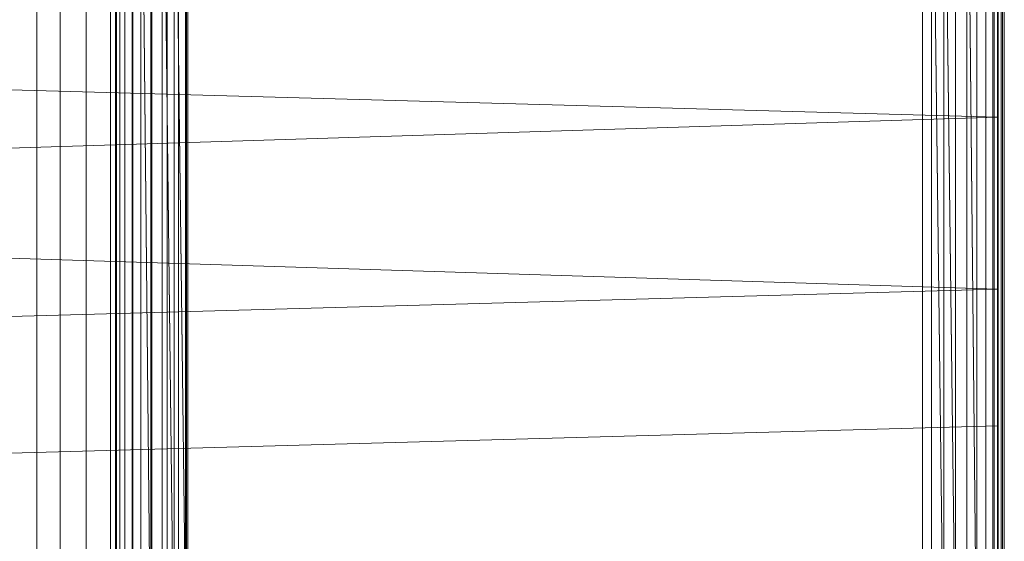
# Model space of a CAD drawing. Header units: metres. Extents: x 391.1 to 427.5, y 12.8 to 28.4.
# Tile 115 of 203: x 406.9941 to 407.1769, y 26.3898 to 26.4867. Entities that reach past the tile are written whole.
import ezdxf

# ---------------------------------------------------------------- set-up
doc = ezdxf.new("R2010")
doc.units = ezdxf.units.M
doc.layers.add('A-DETL-____-MBND', color=7, linetype='Continuous', lineweight=18)

# ---------------------------------------------------------------- blocks, each defined once
blk = doc.blocks.new('Family - Inodor PA-152140-02_FON_P0A')
at = {"layer": 'A-DETL-____-MBND', "color": 253, "true_color": 0xaaaaaa}
for p, q in [((0.56258, 0.01465), (0.56258, 0.38826)), ((0.56258, 0.01465), (0.56258, 0.38826)), ((0.72691, 0.38826), (0.72691, 0.01465)), ((0.72691, 0.38826), (0.72691, 0.01465)), ((0.72691, 0.03582), (0.72691, 0.36417)), ((0.72691, 0.36417), (0.72691, 0.03582)), ((0.72747, 0.36417), (0.72747, 0.03582)), ((0.72747, 0.03582), (0.72747, 0.36417)), ((0.54781, 0.3624), (0.54781, 0.04228)), ((0.55211, 0.04249), (0.55211, 0.36218)), ((0.55695, 0.04274), (0.55695, 0.36194)), ((0.56149, 0.04297), (0.56149, 0.36171)), ((0.5656, 0.04318), (0.56559, 0.3615)), ((0.56914, 0.04336), (0.56914, 0.36132)), ((0.57201, 0.04351), (0.57201, 0.36117)), ((0.57413, 0.04361), (0.57413, 0.36106)), ((0.57542, 0.04368), (0.57542, 0.361)), ((0.57586, 0.0437), (0.57586, 0.36098)), ((0.71226, 0.05064), (0.71226, 0.35403)), ((0.71226, 0.05064), (0.71226, 0.35403)), ((0.56238, 0.10805), (0.56238, 0.29485)), ((0.56238, 0.29485), (0.56238, 0.10805)), ((0.56258, 0.29485), (0.56258, 0.10805)), ((0.56258, 0.29485), (0.56258, 0.10805)), ((0.56258, 0.29485), (0.56258, 0.10805)), ((0.56318, 0.29485), (0.56318, 0.10805)), ((0.56318, 0.29485), (0.56318, 0.10805)), ((0.56318, 0.29485), (0.56318, 0.10805)), ((0.56415, 0.29485), (0.56415, 0.10805)), ((0.56415, 0.29485), (0.56415, 0.10805)), ((0.56415, 0.29485), (0.56415, 0.10805)), ((0.56547, 0.29485), (0.56547, 0.10805)), ((0.56547, 0.29485), (0.56547, 0.10805)), ((0.56547, 0.29485), (0.56547, 0.10805)), ((0.5671, 0.29485), (0.5671, 0.10805)), ((0.56898, 0.10805), (0.5671, 0.29485)), ((0.5671, 0.29485), (0.5671, 0.10805)), ((0.5671, 0.29485), (0.56898, 0.10805)), ((0.5671, 0.29485), (0.5671, 0.10805)), ((0.56898, 0.29485), (0.56898, 0.10805)), ((0.56898, 0.29485), (0.56898, 0.10805)), ((0.56898, 0.29485), (0.56898, 0.10805)), ((0.57106, 0.29485), (0.57106, 0.10805)), ((0.57328, 0.10805), (0.57106, 0.29485)), ((0.57106, 0.29485), (0.57106, 0.10805)), ((0.57106, 0.29485), (0.57328, 0.10805)), ((0.57106, 0.29485), (0.57106, 0.10805)), ((0.57328, 0.29485), (0.57328, 0.10805)), ((0.57556, 0.10805), (0.57328, 0.29485)), ((0.57328, 0.29485), (0.57328, 0.10805)), ((0.57328, 0.29485), (0.57556, 0.10805)), ((0.57328, 0.29485), (0.57328, 0.10805)), ((0.57556, 0.29485), (0.57556, 0.10805)), ((0.57556, 0.29485), (0.57556, 0.10805)), ((0.57556, 0.29485), (0.57556, 0.10805)), ((0.71393, 0.29485), (0.71393, 0.10805)), ((0.71393, 0.29485), (0.71393, 0.10805)), ((0.71621, 0.10805), (0.71393, 0.29485)), ((0.71393, 0.29485), (0.71621, 0.10805)), ((0.71393, 0.29485), (0.71393, 0.10805)), ((0.71621, 0.29485), (0.71621, 0.10805)), ((0.71843, 0.10805), (0.71621, 0.29485)), ((0.71621, 0.29485), (0.71621, 0.10805)), ((0.71621, 0.29485), (0.71843, 0.10805)), ((0.71621, 0.29485), (0.71621, 0.10805)), ((0.71843, 0.29485), (0.71843, 0.10805)), ((0.71843, 0.29485), (0.71843, 0.10805)), ((0.71843, 0.29485), (0.71843, 0.10805)), ((0.72051, 0.29485), (0.72051, 0.10805)), ((0.72239, 0.10805), (0.72051, 0.29485)), ((0.72051, 0.29485), (0.72051, 0.10805)), ((0.72051, 0.29485), (0.72239, 0.10805)), ((0.72051, 0.29485), (0.72051, 0.10805)), ((0.72239, 0.29485), (0.72239, 0.10805)), ((0.72239, 0.29485), (0.72239, 0.10805)), ((0.72239, 0.29485), (0.72239, 0.10805)), ((0.72402, 0.29485), (0.72402, 0.10805)), ((0.72402, 0.29485), (0.72402, 0.10805)), ((0.72402, 0.29485), (0.72402, 0.10805)), ((0.72534, 0.29485), (0.72534, 0.10805)), ((0.72534, 0.29485), (0.72534, 0.10805)), ((0.72534, 0.29485), (0.72534, 0.10805)), ((0.72631, 0.29485), (0.72631, 0.10805)), ((0.72631, 0.29485), (0.72631, 0.10805)), ((0.72631, 0.29485), (0.72631, 0.10805)), ((0.72691, 0.29485), (0.72691, 0.10805)), ((0.72691, 0.29485), (0.72691, 0.10805)), ((0.72691, 0.29485), (0.72691, 0.10805)), ((0.72711, 0.29485), (0.72711, 0.10805)), ((0.72711, 0.29485), (0.72711, 0.10805)), ((0.7262, 0.28262), (0.7262, 0.11722)), ((0.7262, 0.26701), (0.7262, 0.13284)), ((0.7262, 0.13339), (0.7262, 0.267)), ((0.72561, 0.13288), (0.72561, 0.26697)), ((0.72561, 0.26697), (0.72561, 0.13288)), ((0.72561, 0.26697), (0.72561, 0.13288)), ((0.72561, 0.26697), (0.72561, 0.13288)), ((0.7262, 0.24131), (0.7262, 0.2159)), ((0.7262, 0.2159), (0.21652, 0.22997)), ((0.7262, 0.2159), (0.21652, 0.19991)), ((0.7262, 0.2159), (0.7262, 0.18393)), ((0.7262, 0.18393), (0.21652, 0.19991)), ((0.7262, 0.18393), (0.21652, 0.16986)), ((0.7262, 0.18393), (0.7262, 0.15852)), ((0.7262, 0.15852), (0.21652, 0.14444)), ((0.7262, 0.15852), (0.7262, 0.13475))]:
    blk.add_line(p, q, dxfattribs=at)
blk = doc.blocks.new('LONDR55-XX_ZZ-ARQ-CAA-M3D-Londres55_ifc-1-02_FON_P0A')
at = {"layer": 'A-DETL-____-MBND', "color": 253, "lineweight": 18, "true_color": 0xaaaaaa}
blk.add_blockref('Family - Inodor PA-152140-02_FON_P0A', (406.44946, 26.25274), dxfattribs=at)

msp = doc.modelspace()

# ---------------------------------------------------------------- block references
at = {"lineweight": 5}
msp.add_blockref('LONDR55-XX_ZZ-ARQ-CAA-M3D-Londres55_ifc-1-02_FON_P0A', (0, 0), dxfattribs=at)

doc.saveas('drawing.dxf')
